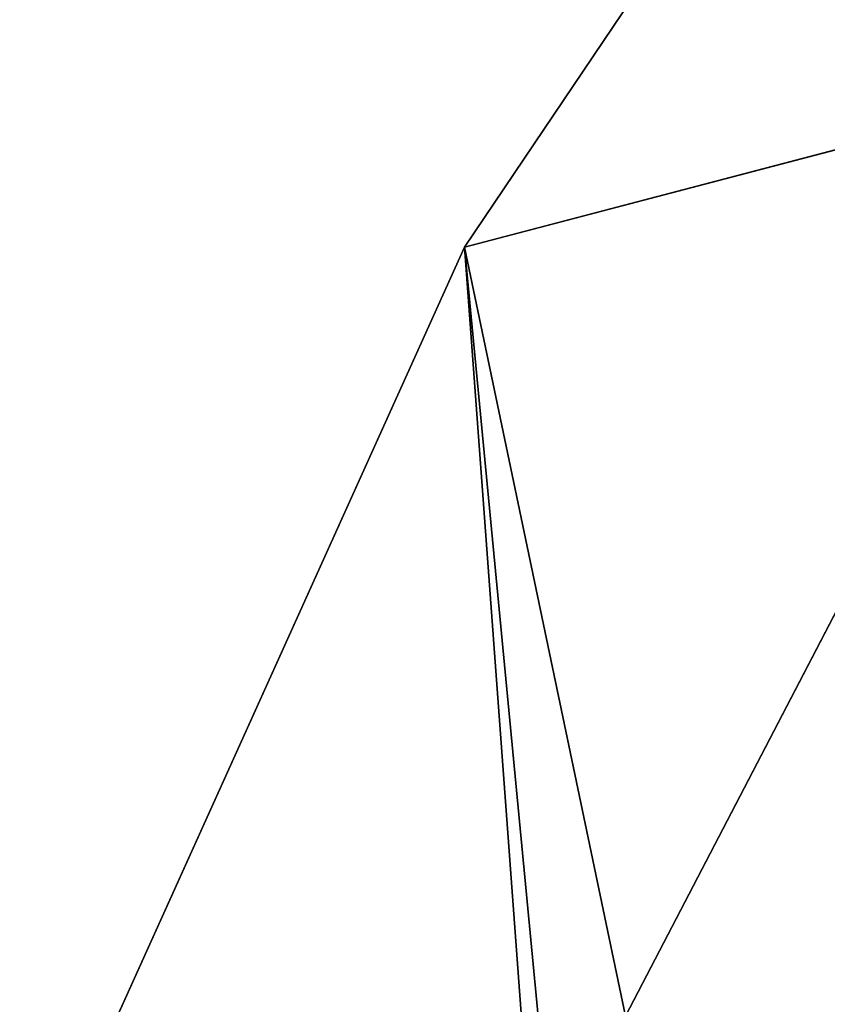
# Model space of a CAD drawing. Extents: x 323 to 497, y 0 to 111.
# Tile 179 of 256: x 326.83 to 329.19, y 95.21 to 98.09. Entities that reach past the tile are written whole.
import ezdxf

# ---------------------------------------------------------------- set-up
doc = ezdxf.new("R2010")
doc.units = 0
doc.header["$LTSCALE"] = 25.4
doc.layers.get('0').update_dxf_attribs({"color": 13, "linetype": 'CONTINUOUS'})

# ---------------------------------------------------------------- blocks, each defined once
blk = doc.blocks.new('MONO-II-7810-7841_STL_1')
at = {"color": 7}
for p, q in [((88.9003, 147.2623, 11.4786), (18.9569, 69.235, 4.7954)), ((88.9003, 147.2623, 11.4786), (18.9569, 69.235, 4.7954)), ((91.783, 144.7898, 10.1767), (18.9569, 69.235, 4.7954)), ((91.783, 144.7898, 10.1767), (18.9569, 69.235, 4.7954)), ((16.2229, 71.5282, 6.6351), (18.9569, 69.235, 4.7954)), ((16.2229, 71.5282, 6.6351), (18.9569, 69.235, 4.7954)), ((18.9569, 69.235, 4.7954), (18.4573, 69.52, 6.6967)), ((18.9569, 69.235, 4.7954), (18.4573, 69.52, 6.6967)), ((21.2076, 67.1772, 5.2658), (18.4573, 69.52, 6.6967)), ((21.2076, 67.1772, 5.2658), (18.4573, 69.52, 6.6967)), ((18.9569, 69.235, 4.7954), (21.2076, 67.1772, 5.2658)), ((18.9569, 69.235, 4.7954), (21.2076, 67.1772, 5.2658)), ((18.9569, 69.235, 4.7954), (21.8396, 66.7625, 3.4935)), ((18.9569, 69.235, 4.7954), (21.8396, 66.7625, 3.4935))]:
    blk.add_line(p, q, dxfattribs=at)
mesh = blk.add_polyface(dxfattribs=at)
corners = [(88.9003, 147.2623, 11.4786), (18.9569, 69.235, 4.7954), (16.2229, 71.5282, 6.6351)]
mesh.append_faces([[corners[k] for k in face] for face in [(0, 1, 2)]], dxfattribs={"color": 7})
mesh = blk.add_polyface(dxfattribs=at)
corners = [(91.783, 144.7898, 10.1767), (18.9569, 69.235, 4.7954), (88.9003, 147.2623, 11.4786)]
mesh.append_faces([[corners[k] for k in face] for face in [(0, 1, 2)]], dxfattribs={"color": 7})
mesh = blk.add_polyface(dxfattribs=at)
corners = [(91.151, 145.2045, 11.949), (18.4573, 69.52, 6.6967), (21.2076, 67.1772, 5.2658)]
mesh.append_faces([[corners[k] for k in face] for face in [(0, 1, 2)]], dxfattribs={"color": 7})
mesh = blk.add_polyface(dxfattribs=at)
corners = [(91.783, 144.7898, 10.1767), (21.8396, 66.7625, 3.4935), (18.9569, 69.235, 4.7954)]
mesh.append_faces([[corners[k] for k in face] for face in [(0, 1, 2)]], dxfattribs={"color": 7})
mesh = blk.add_polyface(dxfattribs=at)
corners = [(18.4573, 69.52, 6.6967), (16.2229, 71.5282, 6.6351), (18.9569, 69.235, 4.7954)]
mesh.append_faces([[corners[k] for k in face] for face in [(0, 1, 2)]], dxfattribs={"color": 7})
mesh = blk.add_polyface(dxfattribs=at)
corners = [(18.4573, 69.52, 6.6967), (18.9569, 69.235, 4.7954), (21.2076, 67.1772, 5.2658)]
mesh.append_faces([[corners[k] for k in face] for face in [(0, 1, 2)]], dxfattribs={"color": 7})
mesh = blk.add_polyface(dxfattribs=at)
corners = [(21.2076, 67.1772, 5.2658), (18.9569, 69.235, 4.7954), (21.8396, 66.7625, 3.4935)]
mesh.append_faces([[corners[k] for k in face] for face in [(0, 1, 2)]], dxfattribs={"color": 7})

msp = doc.modelspace()

# ---------------------------------------------------------------- block references
at = {"color": 0, "extrusion": (1, -3.88578e-16, -6.10623e-16), "rotation": 180}
msp.add_blockref('MONO-II-7810-7841_STL_1', (116.3828, 159.9352, 323.3339), dxfattribs=at)

doc.saveas('drawing.dxf')
